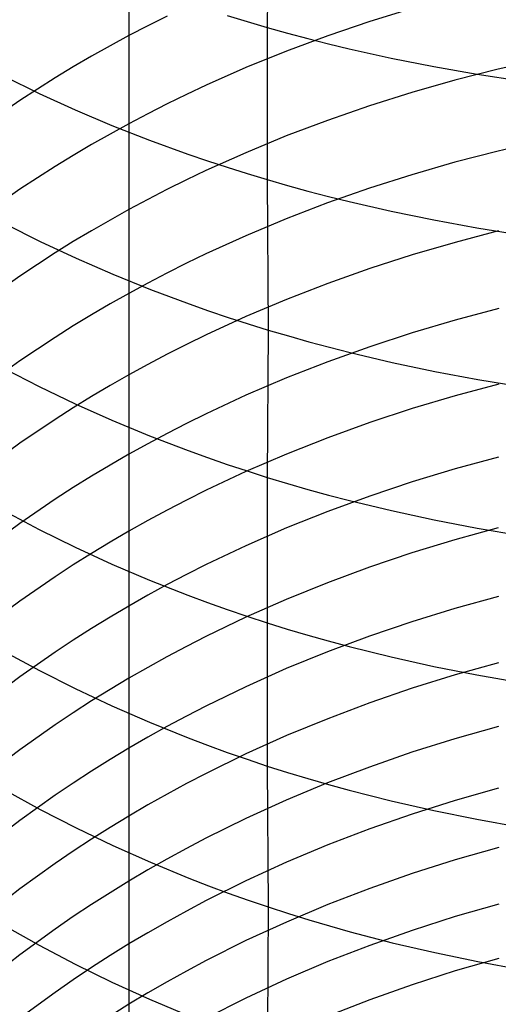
# Model space of a CAD drawing. Extents: x -383 to 1849, y -1185 to -529.
# Tile 21 of 256: x -375.52 to -370.36, y -1084.51 to -1073.9. Entities that reach past the tile are written whole.
import ezdxf

# ---------------------------------------------------------------- set-up
doc = ezdxf.new("R2010")
doc.units = 0
doc.layers.add('PREDEFINITO', color=7, linetype='CONTINUOUS')

msp = doc.modelspace()

# ---------------------------------------------------------------- linework, layer by layer
at = {"layer": 'PREDEFINITO'}
for p, q in [((-372.837, -1072.325, 660.253), (-372.85, -1073.983, 659.113)), ((-371.286, -1073.776, 622.138), (-371.744, -1073.918, 622.233)), ((-373.929, -1073.86, 624.004), (-374.136, -1073.964, 624.08)), ((-373.281, -1073.854, 658.927), (-373.066, -1073.919, 659.022)), ((-374.136, -1073.964, 624.08), (-374.341, -1074.07, 624.158)), ((-373.066, -1073.919, 659.022), (-372.85, -1073.983, 659.113)), ((-372.85, -1073.983, 659.113), (-372.85, -1075.622, 657.947)), ((-372.85, -1073.983, 659.113), (-372.631, -1074.043, 659.202)), ((-371.744, -1073.918, 622.233), (-372.196, -1074.072, 622.338)), ((-374.341, -1074.07, 624.158), (-374.543, -1074.18, 624.238)), ((-372.196, -1074.072, 622.338), (-372.641, -1074.238, 622.452)), ((-372.631, -1074.043, 659.202), (-372.411, -1074.102, 659.287)), ((-372.411, -1074.102, 659.287), (-372.188, -1074.158, 659.369)), ((-374.543, -1074.18, 624.238), (-374.743, -1074.292, 624.32)), ((-372.188, -1074.158, 659.369), (-371.964, -1074.212, 659.448)), ((-371.964, -1074.212, 659.448), (-371.511, -1074.312, 659.597)), ((-374.743, -1074.292, 624.32), (-374.941, -1074.407, 624.405)), ((-372.641, -1074.238, 622.452), (-373.079, -1074.415, 622.574)), ((-371.511, -1074.312, 659.597), (-371.051, -1074.403, 659.733)), ((-369.883, -1074.323, 620.754), (-370.357, -1074.431, 620.821)), ((-374.941, -1074.407, 624.405), (-375.136, -1074.525, 624.492)), ((-373.079, -1074.415, 622.574), (-373.508, -1074.605, 622.705)), ((-371.051, -1074.403, 659.733), (-370.585, -1074.485, 659.857)), ((-370.357, -1074.431, 620.821), (-370.826, -1074.551, 620.896)), ((-375.684, -1074.507, 656.422), (-375.307, -1074.692, 656.672)), ((-375.136, -1074.525, 624.492), (-375.518, -1074.768, 624.672)), ((-370.585, -1074.485, 659.857), (-370.115, -1074.558, 659.968)), ((-373.508, -1074.605, 622.705), (-373.72, -1074.704, 622.774)), ((-370.826, -1074.551, 620.896), (-371.289, -1074.683, 620.981)), ((-375.307, -1074.692, 656.672), (-374.92, -1074.868, 656.912)), ((-373.72, -1074.704, 622.774), (-373.929, -1074.806, 622.846)), ((-371.289, -1074.683, 620.981), (-371.747, -1074.827, 621.074)), ((-375.518, -1074.768, 624.672), (-375.89, -1075.022, 624.86)), ((-373.929, -1074.806, 622.846), (-374.136, -1074.911, 622.919)), ((-371.747, -1074.827, 621.074), (-372.198, -1074.983, 621.175)), ((-374.92, -1074.868, 656.912), (-374.523, -1075.037, 657.141)), ((-374.136, -1074.911, 622.919), (-374.341, -1075.019, 622.995)), ((-374.341, -1075.019, 622.995), (-374.544, -1075.13, 623.073)), ((-374.523, -1075.037, 657.141), (-374.118, -1075.196, 657.36)), ((-372.198, -1074.983, 621.175), (-372.643, -1075.151, 621.286)), ((-374.544, -1075.13, 623.073), (-374.743, -1075.243, 623.153)), ((-372.643, -1075.151, 621.286), (-373.08, -1075.332, 621.405)), ((-374.743, -1075.243, 623.153), (-374.941, -1075.36, 623.235)), ((-374.118, -1075.196, 657.36), (-373.704, -1075.347, 657.567)), ((-369.883, -1075.205, 619.586), (-370.357, -1075.314, 619.651)), ((-374.941, -1075.36, 623.235), (-375.136, -1075.479, 623.32)), ((-373.704, -1075.347, 657.567), (-373.493, -1075.42, 657.667)), ((-373.08, -1075.332, 621.405), (-373.509, -1075.524, 621.533)), ((-370.357, -1075.314, 619.651), (-370.826, -1075.435, 619.724)), ((-375.136, -1075.479, 623.32), (-375.518, -1075.726, 623.494)), ((-373.493, -1075.42, 657.667), (-373.281, -1075.489, 657.763)), ((-373.281, -1075.489, 657.763), (-373.066, -1075.557, 657.856)), ((-370.826, -1075.435, 619.724), (-371.289, -1075.569, 619.806)), ((-373.509, -1075.524, 621.533), (-373.721, -1075.624, 621.6)), ((-373.066, -1075.557, 657.856), (-372.85, -1075.622, 657.947)), ((-371.289, -1075.569, 619.806), (-371.747, -1075.715, 619.896)), ((-373.721, -1075.624, 621.6), (-373.93, -1075.728, 621.669)), ((-372.85, -1075.622, 657.947), (-372.838, -1077.242, 656.751)), ((-372.85, -1075.622, 657.947), (-372.631, -1075.684, 658.034)), ((-372.631, -1075.684, 658.034), (-372.411, -1075.745, 658.118)), ((-375.518, -1075.726, 623.494), (-375.89, -1075.984, 623.677)), ((-373.93, -1075.728, 621.669), (-374.137, -1075.835, 621.741)), ((-372.411, -1075.745, 658.118), (-372.188, -1075.802, 658.199)), ((-371.747, -1075.715, 619.896), (-372.198, -1075.873, 619.995)), ((-372.188, -1075.802, 658.199), (-371.964, -1075.858, 658.277)), ((-374.137, -1075.835, 621.741), (-374.342, -1075.944, 621.814)), ((-372.198, -1075.873, 619.995), (-372.643, -1076.044, 620.102)), ((-371.964, -1075.858, 658.277), (-371.511, -1075.961, 658.424)), ((-374.342, -1075.944, 621.814), (-374.544, -1076.057, 621.89)), ((-371.511, -1075.961, 658.424), (-371.052, -1076.055, 658.559)), ((-375.674, -1076.097, 655.249), (-375.296, -1076.287, 655.495)), ((-374.544, -1076.057, 621.89), (-374.744, -1076.172, 621.968)), ((-372.643, -1076.044, 620.102), (-373.08, -1076.226, 620.218)), ((-371.052, -1076.055, 658.559), (-370.587, -1076.14, 658.681)), ((-374.744, -1076.172, 621.968), (-374.941, -1076.29, 622.048)), ((-373.08, -1076.226, 620.218), (-373.509, -1076.421, 620.342)), ((-370.353, -1076.175, 618.467), (-370.822, -1076.298, 618.537)), ((-370.587, -1076.14, 658.681), (-370.117, -1076.215, 658.792)), ((-375.296, -1076.287, 655.495), (-374.909, -1076.468, 655.731)), ((-374.941, -1076.29, 622.048), (-375.136, -1076.411, 622.13)), ((-370.822, -1076.298, 618.537), (-371.286, -1076.433, 618.616)), ((-375.136, -1076.411, 622.13), (-375.518, -1076.662, 622.3)), ((-373.509, -1076.421, 620.342), (-373.721, -1076.523, 620.407)), ((-371.286, -1076.433, 618.616), (-371.744, -1076.58, 618.704)), ((-374.909, -1076.468, 655.731), (-374.512, -1076.641, 655.958)), ((-373.721, -1076.523, 620.407), (-373.93, -1076.628, 620.474)), ((-375.518, -1076.662, 622.3), (-375.89, -1076.923, 622.478)), ((-374.512, -1076.641, 655.958), (-374.107, -1076.805, 656.173)), ((-373.93, -1076.628, 620.474), (-374.137, -1076.736, 620.544)), ((-371.744, -1076.58, 618.704), (-372.196, -1076.74, 618.799)), ((-374.137, -1076.736, 620.544), (-374.341, -1076.847, 620.615)), ((-372.196, -1076.74, 618.799), (-372.641, -1076.913, 618.903)), ((-374.341, -1076.847, 620.615), (-374.544, -1076.961, 620.689)), ((-374.107, -1076.805, 656.173), (-373.692, -1076.96, 656.377)), ((-374.544, -1076.961, 620.689), (-374.744, -1077.078, 620.765)), ((-373.692, -1076.96, 656.377), (-373.482, -1077.034, 656.475)), ((-372.641, -1076.913, 618.903), (-373.079, -1077.098, 619.015)), ((-374.744, -1077.078, 620.765), (-374.941, -1077.198, 620.842)), ((-373.482, -1077.034, 656.475), (-373.269, -1077.106, 656.57)), ((-370.352, -1077.012, 617.264), (-370.822, -1077.136, 617.332)), ((-373.079, -1077.098, 619.015), (-373.508, -1077.295, 619.135)), ((-373.269, -1077.106, 656.57), (-373.055, -1077.175, 656.662)), ((-373.055, -1077.175, 656.662), (-372.838, -1077.242, 656.751)), ((-370.822, -1077.136, 617.332), (-371.286, -1077.272, 617.408)), ((-374.941, -1077.198, 620.842), (-375.136, -1077.321, 620.922)), ((-373.508, -1077.295, 619.135), (-373.72, -1077.398, 619.198)), ((-372.838, -1077.242, 656.751), (-372.849, -1078.83, 655.515)), ((-372.838, -1077.242, 656.751), (-372.62, -1077.306, 656.837)), ((-371.286, -1077.272, 617.408), (-371.744, -1077.422, 617.492)), ((-375.136, -1077.321, 620.922), (-375.518, -1077.575, 621.088)), ((-373.72, -1077.398, 619.198), (-373.929, -1077.504, 619.263)), ((-372.62, -1077.306, 656.837), (-372.399, -1077.368, 656.92)), ((-372.399, -1077.368, 656.92), (-372.177, -1077.428, 657)), ((-373.929, -1077.504, 619.263), (-374.136, -1077.614, 619.33)), ((-371.744, -1077.422, 617.492), (-372.196, -1077.584, 617.585)), ((-372.177, -1077.428, 657), (-371.953, -1077.484, 657.077)), ((-371.953, -1077.484, 657.077), (-371.5, -1077.591, 657.222)), ((-375.518, -1077.575, 621.088), (-375.889, -1077.84, 621.261)), ((-374.136, -1077.614, 619.33), (-374.341, -1077.726, 619.4)), ((-372.196, -1077.584, 617.585), (-372.641, -1077.758, 617.685)), ((-371.5, -1077.591, 657.222), (-371.041, -1077.688, 657.355)), ((-375.685, -1077.656, 654.037), (-375.308, -1077.85, 654.279)), ((-371.041, -1077.688, 657.355), (-370.576, -1077.774, 657.475)), ((-374.341, -1077.726, 619.4), (-374.543, -1077.841, 619.471)), ((-372.641, -1077.758, 617.685), (-373.078, -1077.945, 617.793)), ((-370.352, -1077.825, 616.046), (-370.821, -1077.95, 616.111)), ((-370.576, -1077.774, 657.475), (-370.106, -1077.851, 657.584)), ((-375.308, -1077.85, 654.279), (-374.92, -1078.036, 654.512)), ((-374.543, -1077.841, 619.471), (-374.743, -1077.96, 619.544)), ((-374.743, -1077.96, 619.544), (-374.941, -1078.081, 619.62)), ((-374.92, -1078.036, 654.512), (-374.524, -1078.214, 654.734)), ((-373.078, -1077.945, 617.793), (-373.508, -1078.144, 617.909)), ((-370.821, -1077.95, 616.111), (-371.286, -1078.088, 616.185)), ((-374.941, -1078.081, 619.62), (-375.135, -1078.206, 619.697)), ((-373.508, -1078.144, 617.909), (-373.719, -1078.249, 617.97)), ((-371.286, -1078.088, 616.185), (-371.744, -1078.239, 616.266)), ((-375.135, -1078.206, 619.697), (-375.518, -1078.463, 619.857)), ((-374.524, -1078.214, 654.734), (-374.118, -1078.382, 654.946)), ((-373.719, -1078.249, 617.97), (-373.929, -1078.356, 618.033)), ((-371.744, -1078.239, 616.266), (-372.196, -1078.403, 616.355)), ((-373.929, -1078.356, 618.033), (-374.136, -1078.467, 618.099)), ((-375.518, -1078.463, 619.857), (-375.889, -1078.731, 620.025)), ((-374.118, -1078.382, 654.946), (-373.703, -1078.541, 655.147)), ((-372.196, -1078.403, 616.355), (-372.641, -1078.579, 616.452)), ((-374.136, -1078.467, 618.099), (-374.341, -1078.581, 618.166)), ((-373.703, -1078.541, 655.147), (-373.493, -1078.617, 655.244)), ((-374.341, -1078.581, 618.166), (-374.543, -1078.697, 618.235)), ((-373.493, -1078.617, 655.244), (-373.28, -1078.69, 655.337)), ((-372.641, -1078.579, 616.452), (-373.078, -1078.768, 616.556)), ((-370.353, -1078.612, 614.81), (-370.822, -1078.739, 614.873)), ((-374.543, -1078.697, 618.235), (-374.743, -1078.817, 618.306)), ((-373.078, -1078.768, 616.556), (-373.508, -1078.969, 616.668)), ((-373.28, -1078.69, 655.337), (-373.066, -1078.761, 655.428)), ((-373.066, -1078.761, 655.428), (-372.849, -1078.83, 655.515)), ((-370.822, -1078.739, 614.873), (-371.286, -1078.878, 614.944)), ((-374.743, -1078.817, 618.306), (-374.94, -1078.94, 618.379)), ((-372.849, -1078.83, 655.515), (-372.851, -1080.397, 654.252)), ((-372.849, -1078.83, 655.515), (-372.63, -1078.896, 655.6)), ((-371.286, -1078.878, 614.944), (-371.744, -1079.031, 615.022)), ((-374.94, -1078.94, 618.379), (-375.135, -1079.066, 618.453)), ((-373.508, -1078.969, 616.668), (-373.72, -1079.075, 616.727)), ((-372.63, -1078.896, 655.6), (-372.41, -1078.959, 655.682)), ((-372.41, -1078.959, 655.682), (-372.187, -1079.02, 655.76)), ((-375.135, -1079.066, 618.453), (-375.518, -1079.326, 618.608)), ((-373.72, -1079.075, 616.727), (-373.929, -1079.183, 616.788)), ((-371.744, -1079.031, 615.022), (-372.196, -1079.196, 615.108)), ((-372.187, -1079.02, 655.76), (-371.963, -1079.079, 655.836)), ((-371.963, -1079.079, 655.836), (-371.51, -1079.188, 655.978)), ((-375.686, -1079.192, 652.794), (-375.308, -1079.391, 653.033)), ((-373.929, -1079.183, 616.788), (-374.136, -1079.295, 616.851)), ((-372.196, -1079.196, 615.108), (-372.641, -1079.375, 615.201)), ((-371.51, -1079.188, 655.978), (-371.05, -1079.287, 656.109)), ((-374.136, -1079.295, 616.851), (-374.341, -1079.41, 616.915)), ((-371.05, -1079.287, 656.109), (-370.585, -1079.376, 656.228)), ((-375.518, -1079.326, 618.608), (-375.889, -1079.597, 618.771)), ((-375.308, -1079.391, 653.033), (-374.921, -1079.582, 653.262)), ((-374.341, -1079.41, 616.915), (-374.543, -1079.528, 616.982)), ((-372.641, -1079.375, 615.201), (-373.078, -1079.566, 615.302)), ((-370.357, -1079.374, 613.559), (-370.825, -1079.502, 613.62)), ((-370.585, -1079.376, 656.228), (-370.114, -1079.455, 656.334)), ((-370.825, -1079.502, 613.62), (-371.289, -1079.643, 613.688)), ((-374.921, -1079.582, 653.262), (-374.525, -1079.764, 653.482)), ((-374.543, -1079.528, 616.982), (-374.743, -1079.649, 617.051)), ((-373.078, -1079.566, 615.302), (-373.508, -1079.77, 615.41)), ((-374.743, -1079.649, 617.051), (-374.941, -1079.773, 617.121)), ((-371.289, -1079.643, 613.688), (-371.747, -1079.798, 613.763)), ((-374.941, -1079.773, 617.121), (-375.136, -1079.9, 617.193)), ((-374.525, -1079.764, 653.482), (-374.119, -1079.937, 653.691)), ((-373.508, -1079.77, 615.41), (-373.72, -1079.876, 615.467)), ((-371.747, -1079.798, 613.763), (-372.198, -1079.965, 613.846)), ((-375.136, -1079.9, 617.193), (-375.518, -1080.163, 617.343)), ((-374.119, -1079.937, 653.691), (-373.705, -1080.1, 653.889)), ((-373.72, -1079.876, 615.467), (-373.929, -1079.986, 615.526)), ((-373.929, -1079.986, 615.526), (-374.136, -1080.099, 615.586)), ((-372.198, -1079.965, 613.846), (-372.643, -1080.145, 613.936)), ((-375.518, -1080.163, 617.343), (-375.89, -1080.437, 617.5)), ((-374.136, -1080.099, 615.586), (-374.341, -1080.216, 615.649)), ((-373.705, -1080.1, 653.889), (-373.494, -1080.178, 653.984)), ((-372.643, -1080.145, 613.936), (-373.08, -1080.338, 614.033)), ((-370.356, -1080.113, 612.294), (-370.825, -1080.243, 612.352)), ((-374.341, -1080.216, 615.649), (-374.543, -1080.335, 615.713)), ((-373.494, -1080.178, 653.984), (-373.282, -1080.253, 654.076)), ((-373.282, -1080.253, 654.076), (-373.067, -1080.326, 654.165)), ((-370.825, -1080.243, 612.352), (-371.289, -1080.385, 612.417)), ((-374.543, -1080.335, 615.713), (-374.743, -1080.458, 615.78)), ((-373.08, -1080.338, 614.033), (-373.509, -1080.544, 614.137)), ((-373.067, -1080.326, 654.165), (-372.851, -1080.397, 654.252)), ((-374.743, -1080.458, 615.78), (-374.94, -1080.583, 615.848)), ((-372.851, -1080.397, 654.252), (-372.849, -1081.94, 652.96)), ((-372.851, -1080.397, 654.252), (-372.632, -1080.465, 654.335)), ((-372.632, -1080.465, 654.335), (-372.412, -1080.53, 654.416)), ((-371.289, -1080.385, 612.417), (-371.747, -1080.541, 612.49)), ((-374.94, -1080.583, 615.848), (-375.135, -1080.712, 615.917)), ((-373.509, -1080.544, 614.137), (-373.721, -1080.652, 614.192)), ((-372.412, -1080.53, 654.416), (-372.19, -1080.592, 654.494)), ((-371.747, -1080.541, 612.49), (-372.198, -1080.71, 612.569)), ((-373.721, -1080.652, 614.192), (-373.93, -1080.763, 614.248)), ((-372.19, -1080.592, 654.494), (-371.966, -1080.652, 654.568)), ((-371.966, -1080.652, 654.568), (-371.512, -1080.765, 654.709)), ((-375.684, -1080.707, 651.528), (-375.306, -1080.911, 651.762)), ((-375.135, -1080.712, 615.917), (-375.518, -1080.978, 616.062)), ((-373.93, -1080.763, 614.248), (-374.137, -1080.877, 614.307)), ((-372.198, -1080.71, 612.569), (-372.643, -1080.891, 612.655)), ((-371.512, -1080.765, 654.709), (-371.053, -1080.867, 654.838)), ((-374.137, -1080.877, 614.307), (-374.341, -1080.995, 614.367)), ((-372.643, -1080.891, 612.655), (-373.08, -1081.086, 612.748)), ((-371.053, -1080.867, 654.838), (-370.588, -1080.958, 654.955)), ((-370.353, -1080.829, 611.015), (-370.822, -1080.959, 611.071)), ((-375.518, -1080.978, 616.062), (-375.889, -1081.256, 616.213)), ((-375.306, -1080.911, 651.762), (-374.919, -1081.106, 651.988)), ((-374.341, -1080.995, 614.367), (-374.544, -1081.115, 614.429)), ((-370.822, -1080.959, 611.071), (-371.286, -1081.102, 611.133)), ((-370.588, -1080.958, 654.955), (-370.118, -1081.04, 655.061)), ((-374.919, -1081.106, 651.988), (-374.523, -1081.292, 652.203)), ((-374.544, -1081.115, 614.429), (-374.743, -1081.239, 614.492)), ((-373.08, -1081.086, 612.748), (-373.509, -1081.294, 612.848)), ((-371.286, -1081.102, 611.133), (-371.744, -1081.259, 611.202)), ((-374.743, -1081.239, 614.492), (-374.941, -1081.366, 614.558)), ((-374.523, -1081.292, 652.203), (-374.117, -1081.469, 652.408)), ((-373.509, -1081.294, 612.848), (-373.721, -1081.403, 612.901)), ((-371.744, -1081.259, 611.202), (-372.196, -1081.43, 611.278)), ((-374.941, -1081.366, 614.558), (-375.136, -1081.496, 614.625)), ((-373.721, -1081.403, 612.901), (-373.93, -1081.515, 612.955)), ((-372.196, -1081.43, 611.278), (-372.641, -1081.613, 611.361)), ((-375.136, -1081.496, 614.625), (-375.518, -1081.765, 614.764)), ((-373.93, -1081.515, 612.955), (-374.137, -1081.631, 613.012)), ((-374.117, -1081.469, 652.408), (-373.703, -1081.636, 652.603)), ((-370.356, -1081.516, 609.721), (-370.825, -1081.647, 609.774)), ((-374.137, -1081.631, 613.012), (-374.341, -1081.749, 613.069)), ((-373.703, -1081.636, 652.603), (-373.493, -1081.716, 652.696)), ((-372.641, -1081.613, 611.361), (-373.079, -1081.81, 611.45)), ((-370.825, -1081.647, 609.774), (-371.289, -1081.792, 609.834)), ((-374.341, -1081.749, 613.069), (-374.544, -1081.871, 613.129)), ((-373.493, -1081.716, 652.696), (-373.28, -1081.793, 652.787)), ((-375.518, -1081.765, 614.764), (-375.889, -1082.045, 614.91)), ((-373.079, -1081.81, 611.45), (-373.508, -1082.02, 611.546)), ((-373.28, -1081.793, 652.787), (-373.066, -1081.868, 652.875)), ((-371.289, -1081.792, 609.834), (-371.747, -1081.951, 609.9)), ((-374.544, -1081.871, 613.129), (-374.743, -1081.996, 613.19)), ((-373.066, -1081.868, 652.875), (-372.849, -1081.94, 652.96)), ((-372.849, -1081.94, 652.96), (-372.839, -1083.459, 651.64)), ((-372.849, -1081.94, 652.96), (-372.631, -1082.009, 653.042)), ((-371.747, -1081.951, 609.9), (-372.198, -1082.122, 609.972)), ((-374.743, -1081.996, 613.19), (-374.941, -1082.124, 613.253)), ((-373.508, -1082.02, 611.546), (-373.72, -1082.13, 611.596)), ((-372.631, -1082.009, 653.042), (-372.41, -1082.076, 653.121)), ((-374.941, -1082.124, 613.253), (-375.136, -1082.256, 613.318)), ((-373.72, -1082.13, 611.596), (-373.929, -1082.243, 611.648)), ((-372.198, -1082.122, 609.972), (-372.643, -1082.307, 610.051)), ((-372.41, -1082.076, 653.121), (-372.188, -1082.14, 653.197)), ((-372.188, -1082.14, 653.197), (-371.964, -1082.201, 653.271)), ((-375.674, -1082.199, 650.232), (-375.297, -1082.408, 650.463)), ((-375.136, -1082.256, 613.318), (-375.518, -1082.527, 613.452)), ((-373.929, -1082.243, 611.648), (-374.136, -1082.359, 611.702)), ((-371.964, -1082.201, 653.271), (-371.511, -1082.316, 653.409)), ((-370.353, -1082.18, 608.415), (-370.822, -1082.312, 608.466)), ((-374.136, -1082.359, 611.702), (-374.341, -1082.479, 611.758)), ((-372.643, -1082.307, 610.051), (-373.08, -1082.506, 610.137)), ((-371.511, -1082.316, 653.409), (-371.052, -1082.42, 653.536)), ((-370.822, -1082.312, 608.466), (-371.286, -1082.458, 608.522)), ((-375.297, -1082.408, 650.463), (-374.91, -1082.607, 650.684)), ((-374.341, -1082.479, 611.758), (-374.543, -1082.602, 611.815)), ((-371.286, -1082.458, 608.522), (-371.744, -1082.618, 608.585)), ((-371.052, -1082.42, 653.536), (-370.587, -1082.514, 653.651)), ((-375.518, -1082.527, 613.452), (-375.889, -1082.81, 613.592)), ((-374.543, -1082.602, 611.815), (-374.743, -1082.728, 611.874)), ((-373.08, -1082.506, 610.137), (-373.509, -1082.718, 610.228)), ((-370.587, -1082.514, 653.651), (-370.116, -1082.598, 653.755)), ((-374.91, -1082.607, 650.684), (-374.513, -1082.798, 650.896)), ((-371.744, -1082.618, 608.585), (-372.196, -1082.791, 608.654)), ((-374.743, -1082.728, 611.874), (-374.941, -1082.858, 611.934)), ((-374.513, -1082.798, 650.896), (-374.107, -1082.978, 651.098)), ((-373.509, -1082.718, 610.228), (-373.72, -1082.829, 610.277)), ((-372.196, -1082.791, 608.654), (-372.641, -1082.977, 608.729)), ((-374.941, -1082.858, 611.934), (-375.135, -1082.99, 611.996)), ((-373.72, -1082.829, 610.277), (-373.93, -1082.943, 610.327)), ((-370.352, -1082.818, 607.096), (-370.821, -1082.952, 607.144)), ((-375.135, -1082.99, 611.996), (-375.518, -1083.265, 612.125)), ((-373.93, -1082.943, 610.327), (-374.137, -1083.06, 610.378)), ((-374.107, -1082.978, 651.098), (-373.693, -1083.149, 651.289)), ((-372.641, -1082.977, 608.729), (-373.079, -1083.177, 608.811)), ((-370.821, -1082.952, 607.144), (-371.286, -1083.098, 607.198)), ((-374.137, -1083.06, 610.378), (-374.341, -1083.181, 610.431)), ((-371.286, -1083.098, 607.198), (-371.744, -1083.259, 607.257)), ((-374.341, -1083.181, 610.431), (-374.544, -1083.305, 610.486)), ((-373.693, -1083.149, 651.289), (-373.482, -1083.231, 651.381)), ((-373.079, -1083.177, 608.811), (-373.508, -1083.391, 608.899)), ((-373.482, -1083.231, 651.381), (-373.27, -1083.31, 651.47)), ((-375.518, -1083.265, 612.125), (-375.889, -1083.551, 612.26)), ((-374.544, -1083.305, 610.486), (-374.743, -1083.433, 610.542)), ((-373.27, -1083.31, 651.47), (-373.055, -1083.386, 651.556)), ((-371.744, -1083.259, 607.257), (-372.196, -1083.433, 607.323)), ((-374.743, -1083.433, 610.542), (-374.941, -1083.563, 610.6)), ((-373.508, -1083.391, 608.899), (-373.72, -1083.503, 608.945)), ((-373.055, -1083.386, 651.556), (-372.839, -1083.459, 651.64)), ((-372.196, -1083.433, 607.323), (-372.641, -1083.621, 607.394)), ((-370.352, -1083.429, 605.765), (-370.822, -1083.563, 605.81)), ((-373.72, -1083.503, 608.945), (-373.929, -1083.618, 608.992)), ((-372.839, -1083.459, 651.64), (-372.848, -1084.945, 650.284)), ((-372.839, -1083.459, 651.64), (-372.62, -1083.53, 651.72)), ((-372.62, -1083.53, 651.72), (-372.4, -1083.599, 651.798)), ((-375.684, -1083.658, 648.902), (-375.307, -1083.871, 649.129)), ((-374.941, -1083.563, 610.6), (-375.136, -1083.697, 610.66)), ((-373.929, -1083.618, 608.992), (-374.136, -1083.736, 609.042)), ((-372.641, -1083.621, 607.394), (-373.078, -1083.822, 607.472)), ((-372.4, -1083.599, 651.798), (-372.177, -1083.664, 651.873)), ((-372.177, -1083.664, 651.873), (-371.953, -1083.727, 651.945)), ((-370.822, -1083.563, 605.81), (-371.286, -1083.711, 605.861)), ((-375.136, -1083.697, 610.66), (-375.518, -1083.973, 610.783)), ((-374.136, -1083.736, 609.042), (-374.341, -1083.858, 609.092)), ((-371.953, -1083.727, 651.945), (-371.5, -1083.844, 652.081)), ((-371.286, -1083.711, 605.861), (-371.744, -1083.873, 605.918)), ((-375.307, -1083.871, 649.129), (-374.92, -1084.075, 649.346)), ((-374.341, -1083.858, 609.092), (-374.543, -1083.983, 609.145)), ((-373.078, -1083.822, 607.472), (-373.508, -1084.037, 607.555)), ((-371.744, -1083.873, 605.918), (-372.196, -1084.048, 605.98)), ((-371.5, -1083.844, 652.081), (-371.041, -1083.951, 652.206)), ((-375.518, -1083.973, 610.783), (-375.889, -1084.262, 610.912)), ((-371.041, -1083.951, 652.206), (-370.576, -1084.047, 652.319)), ((-374.92, -1084.075, 649.346), (-374.523, -1084.269, 649.554)), ((-374.543, -1083.983, 609.145), (-374.743, -1084.112, 609.198)), ((-373.508, -1084.037, 607.555), (-373.72, -1084.15, 607.599)), ((-372.196, -1084.048, 605.98), (-372.641, -1084.237, 606.047)), ((-370.352, -1084.013, 604.422), (-370.822, -1084.148, 604.464)), ((-370.576, -1084.047, 652.319), (-370.106, -1084.133, 652.422)), ((-374.743, -1084.112, 609.198), (-374.941, -1084.244, 609.254)), ((-373.72, -1084.15, 607.599), (-373.929, -1084.266, 607.644)), ((-370.822, -1084.148, 604.464), (-371.286, -1084.297, 604.512)), ((-374.941, -1084.244, 609.254), (-375.135, -1084.379, 609.31)), ((-374.523, -1084.269, 649.554), (-374.117, -1084.453, 649.752)), ((-373.929, -1084.266, 607.644), (-374.136, -1084.385, 607.691)), ((-372.641, -1084.237, 606.047), (-373.079, -1084.44, 606.121)), ((-371.286, -1084.297, 604.512), (-371.744, -1084.46, 604.565)), ((-375.135, -1084.379, 609.31), (-375.518, -1084.658, 609.428)), ((-374.136, -1084.385, 607.691), (-374.341, -1084.508, 607.739)), ((-374.341, -1084.508, 607.739), (-374.543, -1084.634, 607.789)), ((-374.117, -1084.453, 649.752), (-373.703, -1084.628, 649.94)), ((-373.079, -1084.44, 606.121), (-373.508, -1084.657, 606.2)), ((-371.744, -1084.46, 604.565), (-372.196, -1084.636, 604.624))]:
    msp.add_line(p, q, dxfattribs=at)
at = {"layer": 'PREDEFINITO', "extrusion": (1, 7.00411e-06, 5.8801e-06)}
msp.add_arc((-1015.683, 575.685, -374.344), 75.967, 20.46798, 179.57424, dxfattribs=at)

doc.saveas('drawing.dxf')
